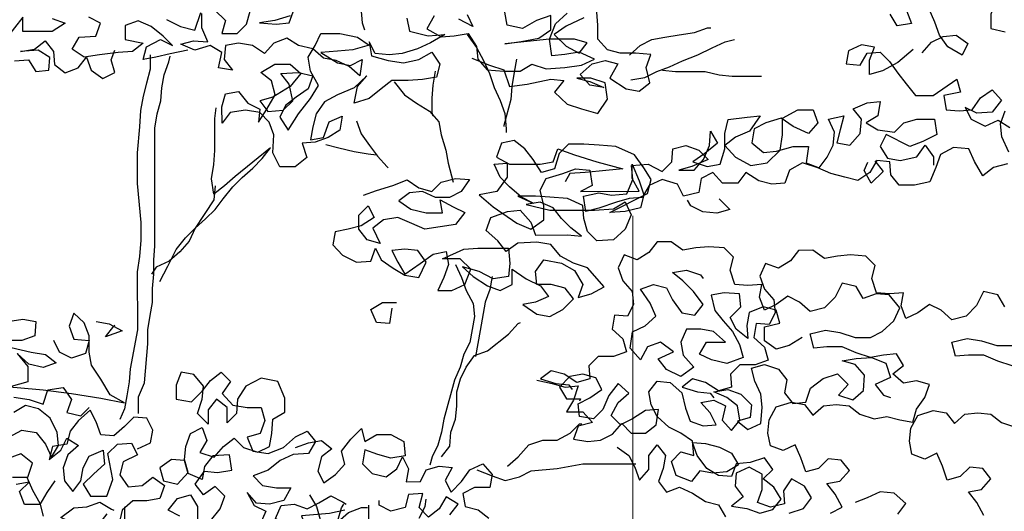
# Model space of a CAD drawing. Header units: centimetres. Extents: x 100159 to 737697, y -50084 to 234864.
# Tile 45 of 165: x 403149 to 403294, y -20779 to -20707. Entities that reach past the tile are written whole.
import ezdxf

# ---------------------------------------------------------------- set-up
doc = ezdxf.new("R2010")
doc.units = ezdxf.units.CM
doc.linetypes.add('ACAD_ISO10W100', pattern=[18, 12, -3, 0, -3])
doc.layers.get('0').update_dxf_attribs({"lineweight": 5})
doc.layers.add('DDL- PAYSAGE', color=63, linetype='Continuous')
doc.layers.add('DDL-HACHURES', color=252, linetype='Continuous', lineweight=13)
doc.layers.add('DDL-TRAIT AXES', color=1, linetype='ACAD_ISO10W100', lineweight=5)

# ---------------------------------------------------------------- blocks, each defined once
blk = doc.blocks.new('A$C640D435A')
for points in [[(678.6, 4635), (662.2, 4653.6), (641.6, 4663.9), (618.9, 4666), (598.3, 4651.6), (608.6, 4631), (633.3, 4645.4), (647.8, 4665.9), (656, 4688.6), (666.3, 4711.2)], [(705.5, 4709.1), (697.2, 4686.5), (721.9, 4682.3), (734.3, 4702.9)], [(527.3, 4735.6), (549.9, 4725.3), (558.1, 4702.6), (558.1, 4677.9), (533.4, 4671.7)], [(529.1, 4441.1), (553.8, 4434.9), (572.3, 4420.5), (586.7, 4445.2), (597, 4467.8), (623.8, 4469.8), (646.5, 4457.5), (654.7, 4434.8), (664.9, 4410.1), (691.7, 4403.9), (718.5, 4403.9), (732.9, 4422.4), (735, 4445), (757.6, 4447.1), (770, 4426.5), (790.6, 4412), (813.2, 4418.2), (837.9, 4424.3), (860.6, 4434.6), (887.4, 4442.8), (910, 4430.4), (918.2, 4407.8), (940.9, 4405.7), (963.6, 4411.9), (986.2, 4426.3), (1000.6, 4407.7), (1027.4, 4407.7), (1043.9, 4426.2), (1064.5, 4415.9), (1068.6, 4391.2), (1095.3, 4385), (1105.6, 4405.6), (1132.4, 4413.8), (1155.1, 4403.5), (1167.4, 4382.8), (1190.1, 4380.8), (1212.7, 4374.6), (1243.6, 4364.2), (1266.2, 4358), (1270.4, 4384.8), (1243.6, 4391), (1220.9, 4386.9), (1194.2, 4389), (1183.9, 4413.7), (1186, 4438.4), (1157.2, 4440.5), (1132.4, 4428.2), (1116, 4444.7), (1113.9, 4467.3), (1091.3, 4473.5), (1068.6, 4465.3), (1052.1, 4448.9), (1081, 4436.5), (1103.6, 4430.3), (1076.8, 4430.3), (1060.4, 4448.8), (1050.1, 4473.6), (1048.1, 4498.3), (1035.7, 4477.7), (1058.3, 4459.1), (1078.9, 4444.7), (1054.2, 4436.5), (1031.5, 4440.6), (1023.3, 4467.4), (1023.3, 4494.2), (1017.2, 4518.9), (984.2, 4523.1), (961.6, 4525.1), (980.1, 4498.3), (1004.8, 4488), (1023.3, 4473.6), (1004.8, 4453), (978, 4438.6), (949.2, 4442.8), (926.5, 4465.4), (922.4, 4492.2), (922.5, 4521), (895.7, 4535.5), (868.9, 4535.5), (860.7, 4512.9), (877.1, 4494.3), (903.9, 4506.7), (924.5, 4521), (951.3, 4512.8), (971.9, 4502.5), (976, 4477.8), (955.4, 4461.3), (932.7, 4463.4), (903.9, 4471.6), (877.1, 4471.7), (881.2, 4442.8), (858.5, 4434.6), (844.1, 4453.2), (833.9, 4473.8), (831.8, 4496.4), (842.1, 4519.1), (815.4, 4525.3), (821.5, 4500.5), (827.7, 4477.9), (805, 4473.8), (786.5, 4494.4), (784.5, 4519.1), (798.9, 4537.6), (774.2, 4548), (751.6, 4550), (755.7, 4525.3), (776.2, 4512.9), (755.6, 4500.6), (726.8, 4496.5), (710.3, 4513), (687.7, 4519.2), (656.8, 4519.2), (652.7, 4492.5), (677.4, 4480.1), (700, 4471.8), (741.2, 4492.4), (751.5, 4471.8), (739.1, 4451.2), (716.5, 4447.1), (687.6, 4453.3), (673.2, 4473.9), (658.8, 4453.3), (658.8, 4438.9)], [(1465.3, 4625.8), (1434.4, 4613.5), (1409.6, 4605.3), (1399.3, 4576.5), (1368.4, 4580.6), (1327.2, 4588.9), (1304.6, 4586.9), (1321, 4566.3), (1298.4, 4545.7), (1273.7, 4537.5), (1244.8, 4529.3), (1228.4, 4554), (1232.5, 4582.8), (1257.2, 4591), (1281.9, 4591), (1259.3, 4584.8), (1234.6, 4574.6), (1259.3, 4578.7), (1275.8, 4597.2), (1255.2, 4615.7), (1232.5, 4621.9), (1209.9, 4615.8), (1224.3, 4591.1), (1195.4, 4572.5), (1172.8, 4568.5), (1154.3, 4582.9), (1160.5, 4609.6), (1152.2, 4632.3), (1179, 4634.3), (1205.8, 4634.3), (1228.4, 4640.5), (1244.9, 4659), (1245, 4683.7), (1247, 4706.4)], [(1269.7, 4696), (1300.6, 4681.6), (1321.1, 4667.2), (1300.5, 4646.6), (1277.9, 4634.3), (1263.5, 4652.8), (1286.1, 4659), (1329.4, 4658.9), (1407.6, 4650.6), (1378.8, 4654.8), (1347.9, 4661), (1327.3, 4675.4), (1327.3, 4700.1), (1352.1, 4691.8), (1376.8, 4677.4), (1403.5, 4683.6), (1407.7, 4706.2)], [(1473.6, 4702), (1463.3, 4681.4), (1488, 4693.8)], [(1531.2, 4699.9), (1543.6, 4677.3), (1518.8, 4662.9), (1496.2, 4664.9), (1471.5, 4669.1), (1457, 4646.4), (1455, 4623.8), (1438.5, 4605.3), (1409.6, 4603.2), (1380.8, 4603.3), (1360.2, 4615.6), (1335.5, 4607.4), (1302.6, 4609.5), (1273.7, 4613.7), (1251.1, 4624), (1277.9, 4636.3), (1302.6, 4632.2), (1325.2, 4630.1), (1329.4, 4658.9), (1319.1, 4685.7), (1298.5, 4704.3)], [(1578.6, 4695.8), (1574.4, 4673.1), (1541.5, 4664.9), (1512.7, 4667), (1537.4, 4652.6), (1560, 4642.2), (1586.8, 4634), (1609.4, 4631.9), (1634.1, 4633.9), (1644.4, 4654.5), (1640.3, 4629.8), (1611.5, 4621.6), (1584.7, 4617.5), (1557.9, 4623.7), (1535.3, 4636.1), (1520.9, 4615.5), (1527, 4592.8), (1551.7, 4588.7), (1576.4, 4586.6), (1605.3, 4586.6), (1623.8, 4572.2), (1644.4, 4555.7), (1671.1, 4547.4), (1665, 4576.2), (1648.5, 4594.8), (1671.1, 4574.2), (1700, 4561.8), (1722.6, 4549.4), (1737, 4528.8), (1743.2, 4506.1), (1747.3, 4483.5), (1724.6, 4487.6), (1714.3, 4514.4), (1691.7, 4524.7), (1695.8, 4500), (1716.4, 4487.6), (1739, 4479.4), (1761.7, 4477.3), (1753.4, 4452.6), (1774, 4436.1), (1800.8, 4436.1), (1813.1, 4460.8), (1811.1, 4491.7), (1819.4, 4514.3), (1835.9, 4530.8), (1860.6, 4534.9), (1887.3, 4530.7), (1901.7, 4512.2), (1901.8, 4541), (1895.6, 4563.7), (1873, 4567.8), (1856.5, 4547.2), (1835.9, 4537), (1837.9, 4514.3), (1823.5, 4537), (1809.1, 4561.7), (1815.3, 4586.4), (1833.9, 4600.8), (1809.2, 4615.2), (1782.4, 4615.3), (1763.8, 4598.8), (1782.4, 4576.1), (1813.2, 4557.6), (1835.9, 4551.4), (1821.4, 4532.8), (1794.7, 4534.9), (1778.2, 4551.4), (1784.4, 4580.2), (1798.9, 4598.8), (1768, 4600.9), (1743.2, 4594.7), (1751.5, 4572), (1772, 4557.6), (1790.6, 4543.2), (1800.8, 4522.6), (1786.4, 4499.9), (1767.9, 4528.8), (1747.3, 4555.6), (1732.9, 4578.2), (1747.4, 4602.9), (1751.5, 4627.6), (1739.2, 4648.2), (1728.9, 4668.8), (1695.9, 4668.9), (1665.1, 4662.7), (1644.4, 4648.3), (1673.3, 4640.1), (1700, 4638), (1728.9, 4635.9), (1700, 4617.4), (1677.4, 4613.3), (1656.8, 4623.6), (1660.9, 4594.8), (1679.4, 4611.2), (1702.1, 4621.5), (1724.7, 4625.6), (1743.3, 4642.1), (1768, 4648.2), (1788.6, 4660.6), (1811.3, 4652.3), (1827.7, 4633.8), (1848.3, 4648.1), (1873, 4652.2), (1895.7, 4648.1), (1897.7, 4623.4), (1883.3, 4604.9), (1908, 4609), (1901.9, 4635.7), (1922.5, 4648.1), (1949.2, 4639.8), (1973.9, 4650.1), (1951.3, 4656.3), (1926.6, 4654.3), (1936.9, 4679), (1936.9, 4703.7)], [(1914.3, 4709.9), (1895.7, 4691.4), (1901.9, 4668.7), (1875.1, 4668.7), (1858.7, 4685.2), (1852.5, 4707.9)], [(1782.5, 4699.7), (1809.2, 4691.4), (1836, 4687.3), (1807.2, 4685.3), (1784.5, 4687.3), (1768.1, 4732.7)], [(1658.9, 4714.2), (1656.8, 4687.4), (1652.7, 4675.1)], [(1961.6, 4639.8), (1992.5, 4633.6), (2017.2, 4627.4), (2039.8, 4623.3), (2033.7, 4645.9), (2009, 4658.3), (1988.4, 4648), (2004.8, 4664.5), (2025.5, 4680.9), (2048.1, 4691.2), (2070.8, 4683), (2070.7, 4658.2), (2039.8, 4652.1), (2058.4, 4637.7), (2083.1, 4635.6), (2116, 4631.4), (2142.8, 4627.3), (2163.4, 4641.7), (2151.1, 4662.3), (2122.2, 4664.4), (2114, 4687), (2134.6, 4697.3)], [(1998.7, 4693.3), (1974, 4681), (1949.3, 4674.8), (1939, 4705.7)], [(2198.5, 4695.2), (2175.8, 4687), (2198.4, 4672.5), (2249.9, 4672.5), (2249.9, 4697.2), (2278.7, 4660.1)], [(2264.3, 4621), (2239.6, 4623.1), (2227.2, 4602.5), (2204.5, 4604.6), (2202.5, 4627.2), (2223.1, 4639.6), (2254, 4637.5), (2229.3, 4641.6), (2210.8, 4656.1), (2196.3, 4637.5), (2194.3, 4614.9), (2175.7, 4600.5), (2153.1, 4608.7), (2138.7, 4627.3), (2130.4, 4604.6), (2109.8, 4590.2), (2089.2, 4600.6), (2095.4, 4623.2), (2089.3, 4639.7)], [(1189.6, 4631.3), (1171.1, 4647.8), (1150.5, 4658.2), (1127.9, 4662.3), (1103.1, 4666.4), (1076.4, 4670.6), (1053.7, 4678.8), (1047.6, 4678.8)], [(1473.5, 4667), (1457, 4644.4), (1444.7, 4621.7), (1434.3, 4599.1), (1426.1, 4574.4), (1415.8, 4551.8), (1407.5, 4529.1), (1405.4, 4502.3), (1405.4, 4496.2)], [(694, 4640.7), (720.7, 4618), (747.5, 4603.6), (770.1, 4597.4), (770.2, 4622.1), (761.9, 4644.8), (784.6, 4648.9), (807.2, 4638.5), (811.3, 4615.9), (786.6, 4613.8), (774.3, 4634.4), (751.6, 4636.5), (735.2, 4620.1), (720.7, 4599.5), (706.3, 4581), (689.8, 4560.4), (658.9, 4560.4), (617.7, 4589.3), (611.5, 4566.6), (640.4, 4560.4), (636.2, 4535.7), (613.6, 4533.7), (590.9, 4535.8), (576.5, 4556.4), (555.9, 4570.8), (539.5, 4552.3), (555.9, 4531.7), (582.7, 4529.6), (603.3, 4539.9), (593, 4519.3), (568.2, 4507), (545.6, 4517.3), (525, 4504.9)], [(527, 4461.7), (539.4, 4488.4), (541.5, 4511.1), (533.3, 4533.8)], [(1187.5, 4588.1), (1162.8, 4592.2), (1142.2, 4602.6), (1119.6, 4610.8), (1096.9, 4621.1), (1070.2, 4631.5), (1045.5, 4643.8), (1022.8, 4654.1), (1006.4, 4658.3)], [(2047.5, 4005.4), (2047.5, 4034.3), (2037.2, 4059), (2031.1, 4127), (2031.1, 4151.7), (2027.1, 4176.4), (2023, 4199), (2023, 4223.8), (2020.9, 4248.5), (2021, 4273.2), (2018.9, 4297.9), (2019.1, 4503.8), (2015, 4528.6), (2008.9, 4551.2), (2006.8, 4573.9), (2002.7, 4596.5), (1994.5, 4619.2), (1992.5, 4629.5)], [(2027.5, 4631.5), (2027.4, 4606.8), (2033.6, 4582.1), (2039.8, 4559.4), (2043.9, 4534.7), (2045.9, 4505.9), (2050, 4460.6), (2049.9, 4407), (2043.7, 4339.1), (2043.6, 4308.2), (2045.7, 4279.3), (2049.8, 4252.6), (2049.7, 4151.7), (2062, 4083.7), (2064, 4061), (2068.1, 4036.3), (2072.2, 4013.7), (2080.4, 3995.1)], [(1387, 4623.9), (1391.1, 4601.2), (1395.2, 4576.5), (1397.2, 4553.8), (1409.5, 4508.5), (1409.5, 4506.5)], [(1131.9, 4604.6), (1109.3, 4602.6), (1057.8, 4602.6), (1033.1, 4596.5), (1010.4, 4594.4), (958.9, 4594.5)], [(1529.1, 4603.1), (1533.2, 4578.4), (1535.2, 4555.8), (1535.2, 4531), (1533.1, 4524.9)], [(1601.1, 4584.5), (1582.6, 4561.9), (1562, 4547.5), (1539.3, 4533.1), (1522.8, 4514.6), (1518.7, 4491.9), (1510.4, 4465.2), (1506.3, 4442.5), (1498, 4409.6)], [(2010.6, 4236.1), (1996.2, 4262.9), (1981.9, 4291.8), (1965.4, 4312.4), (1948.9, 4328.9), (1930.4, 4345.3), (1914, 4361.8), (1899.6, 4380.4), (1883.1, 4401), (1866.6, 4417.5), (1848.1, 4434), (1831.7, 4450.5), (1817.3, 4469), (1879, 4419.5), (1897.5, 4403), (1916, 4388.6), (1920.2, 4415.4), (1916.1, 4440.1), (1914.1, 4464.8), (1914.1, 4520.4), (1912.1, 4538.9)], [(1667, 4516.5), (1658.7, 4493.9), (1644.3, 4473.3), (1629.9, 4454.8), (1613.4, 4436.2), (1611.3, 4434.2)], [(1654.5, 4386.8), (1631.9, 4395), (1603, 4403.3), (1578.3, 4413.6), (1557.7, 4399.2), (1535.1, 4393.1), (1518.6, 4409.6), (1493.9, 4415.8), (1469.2, 4413.7), (1483.6, 4393.1), (1504.2, 4382.8), (1528.9, 4382.8), (1551.5, 4393.1), (1574.2, 4391), (1592.7, 4376.5), (1572.1, 4362.1), (1545.3, 4356), (1516.5, 4356), (1520.6, 4378.7), (1498, 4366.3), (1477.4, 4356.1), (1493.8, 4335.4), (1547.4, 4327.2), (1570, 4337.4), (1594.7, 4347.7), (1619.5, 4343.6), (1638, 4329.1), (1625.6, 4302.4), (1648.3, 4308.5), (1662.7, 4327.1), (1662.7, 4351.8), (1646.2, 4368.3), (1635.9, 4347.7), (1658.6, 4333.2), (1681.2, 4327), (1703.9, 4322.9), (1708, 4300.2), (1691.5, 4281.7), (1666.7, 4269.4), (1642, 4271.5), (1633.8, 4294.1), (1623.5, 4273.5), (1602.9, 4259.2), (1582.3, 4246.8), (1557.6, 4242.7), (1545.2, 4269.5), (1559.7, 4290.1), (1582.3, 4292.1), (1605, 4290), (1594.7, 4269.5), (1582.3, 4248.9), (1555.5, 4267.4), (1532.9, 4283.9), (1510.3, 4288.1), (1506.1, 4265.4), (1514.3, 4242.8), (1524.6, 4220.1), (1499.9, 4220.1), (1477.3, 4230.4), (1467, 4257.2), (1485.5, 4275.7), (1516.4, 4275.7), (1479.4, 4292.2), (1454.7, 4294.3), (1401.1, 4294.3), (1399, 4267.6), (1401.1, 4244.9), (1427.8, 4240.8), (1452.6, 4253.1), (1481.4, 4261.3), (1462.9, 4244.9), (1438.1, 4228.4), (1415.5, 4220.2), (1394.9, 4230.5), (1394.9, 4257.3), (1370.2, 4240.8), (1345.5, 4228.5), (1331, 4210), (1353.7, 4199.7), (1376.3, 4195.5), (1351.6, 4179.1), (1328.9, 4175), (1306.3, 4187.3), (1287.8, 4205.9), (1302.2, 4224.4), (1326.9, 4230.6), (1351.6, 4230.6), (1353.7, 4253.2), (1339.3, 4273.8), (1308.4, 4267.7), (1285.8, 4255.3), (1271.3, 4230.6), (1279.5, 4208), (1256.9, 4214.2), (1234.2, 4226.5), (1263.1, 4259.5), (1287.8, 4267.7), (1310.5, 4280), (1327, 4300.6), (1351.7, 4304.7), (1384.6, 4302.6), (1405.2, 4288.2), (1419.7, 4306.7), (1440.3, 4325.2), (1432.1, 4347.9), (1403.2, 4358.2), (1380.6, 4360.3), (1362, 4339.7), (1353.8, 4317), (1298.2, 4317.1), (1273.5, 4315.1), (1292, 4329.5), (1308.5, 4345.9), (1322.9, 4364.4), (1345.6, 4374.7), (1370.3, 4370.6), (1329.1, 4360.3), (1250.8, 4360.4), (1217.9, 4362.5), (1197.3, 4374.8), (1187, 4352.2), (1197.3, 4327.5), (1217.8, 4308.9), (1246.7, 4306.8), (1263.2, 4323.3), (1269.4, 4346), (1271.4, 4368.6), (1298.2, 4380.9), (1329.1, 4383), (1353.8, 4385), (1384.7, 4385), (1357.9, 4372.6), (1378.5, 4382.9), (1399.2, 4401.4), (1415.6, 4417.9), (1426, 4440.5), (1403.3, 4442.6), (1403.3, 4417.9), (1421.8, 4393.2), (1452.7, 4387), (1428, 4366.4), (1386.7, 4337.6), (1362, 4327.3), (1339.4, 4343.8), (1339.4, 4368.5), (1345.6, 4395.3), (1335.3, 4415.9), (1306.5, 4424.2), (1283.9, 4432.4), (1259.1, 4430.4), (1255, 4403.6), (1275.6, 4393.3), (1172.6, 4393.4), (1185, 4416), (1185, 4440.8), (1172.6, 4411.9), (1164.4, 4387.2), (1170.5, 4364.6), (1197.3, 4358.4), (1224.1, 4356.3), (1158.2, 4389.3), (1152, 4414), (1164.4, 4434.6), (1180.9, 4457.2), (1213.9, 4471.6), (1242.7, 4473.7), (1269.5, 4475.7), (1296.3, 4475.7), (1312.7, 4459.2), (1320.9, 4432.4), (1343.6, 4426.2), (1358, 4448.8), (1372.4, 4467.4), (1391, 4481.8), (1413.6, 4477.6), (1421.9, 4452.9), (1399.2, 4440.6), (1345.6, 4440.6), (1323, 4444.8), (1314.8, 4467.4), (1285.9, 4457.1), (1246.8, 4444.8), (1201.5, 4432.5), (1242.7, 4428.3), (1267.4, 4426.3), (1294.1, 4424.2), (1302.4, 4409.8)], [(1720.5, 4475.3), (1697.8, 4469.1), (1671, 4463), (1646.3, 4458.9), (1631.9, 4456.8)], [(761.1, 4446.4), (746.7, 4427.9), (767.2, 4407.3), (779.6, 4429.9), (773.4, 4444.3)], [(1914, 4403), (1916, 4378.3), (1948.9, 4328.9), (1959.2, 4306.2), (1975.7, 4287.6), (1994.2, 4271.2), (2016.8, 4260.8), (2025.1, 4248.5)], [(1032.9, 4380.2), (1014.3, 4361.7), (1037, 4355.5), (1061.7, 4357.6), (1082.3, 4367.8), (1088.5, 4378.1)], [(838.5, 3831.5), (817.9, 3841.8), (830.3, 3864.5), (844.7, 3883), (822.1, 3887.1), (805.6, 3905.7), (820, 3924.2), (842.7, 3926.2), (859.2, 3909.7), (881.8, 3903.5), (890.1, 3928.2), (900.4, 3950.9), (921, 3940.6), (943.6, 3948.8), (947.8, 3971.4), (945.7, 3994.1), (933.4, 4016.8), (906.6, 4025), (884, 4020.9), (869.5, 4002.4), (851, 4018.9), (828.4, 4021), (805.7, 4018.9), (787.2, 4004.5), (762.4, 3996.3), (739.8, 4000.5), (717.1, 3994.3), (694.5, 3990.2), (688.3, 4012.9), (673.9, 4033.5), (665.7, 4056.1), (688.4, 4062.3), (711, 4058.2), (729.6, 4074.6), (711, 4089), (723.4, 4109.6), (746.1, 4107.5), (768.7, 4103.4), (793.4, 4111.6), (818.2, 4121.9), (844.9, 4121.9), (867.6, 4119.8), (873.8, 4144.5), (847, 4150.7), (822.3, 4146.6), (795.5, 4138.4), (768.7, 4138.4), (748.2, 4148.7), (727.6, 4167.3), (717.3, 4189.9), (735.9, 4212.6), (758.5, 4214.6), (781.2, 4206.4), (793.5, 4226.9), (818.3, 4233.1), (830.6, 4208.4), (849.1, 4189.8), (873.8, 4183.6), (892.4, 4200.1), (913, 4210.4), (933.6, 4195.9), (954.1, 4185.6), (962.4, 4208.3), (958.3, 4230.9), (983, 4228.8), (1005.7, 4230.9), (1013.9, 4255.6), (1007.8, 4278.2), (1024.3, 4294.7), (1051, 4296.7), (1073.7, 4294.6), (1096.3, 4290.5), (1116.9, 4304.9), (1141.6, 4304.9), (1156, 4286.3), (1176.6, 4274), (1199.3, 4282.2), (1209.6, 4259.5), (1201.3, 4236.9), (1184.8, 4218.3), (1182.7, 4195.7), (1193, 4175.1), (1215.7, 4177.1), (1219.8, 4152.4), (1201.2, 4136), (1195, 4113.3), (1217.7, 4105.1), (1244.4, 4105), (1260.9, 4088.5), (1258.8, 4065.9), (1281.5, 4059.7), (1304.1, 4074.1), (1326.8, 4080.2), (1345.3, 4065.8), (1318.5, 4057.6), (1295.9, 4055.6), (1289.7, 4047.3)], [(570.5, 3827.3), (582.9, 3849.9), (597.3, 3868.5), (574.7, 3872.6), (558.2, 3891.1), (572.6, 3909.7), (595.3, 3911.7), (611.7, 3895.2), (634.4, 3889), (642.7, 3913.7), (653, 3936.4), (673.6, 3926), (696.2, 3934.3), (700.4, 3956.9), (698.3, 3979.6), (686, 4002.2), (659.2, 4010.5), (636.6, 4006.4), (622.1, 3987.9), (603.6, 4004.4), (581, 4006.4), (558.3, 4004.4), (539.8, 3990), (515, 3981.8)], [(521.3, 4088.9), (546, 4097.1), (570.8, 4107.4), (597.5, 4107.3), (620.2, 4105.3), (626.4, 4130), (599.6, 4136.2), (574.9, 4132.1), (548.1, 4123.9), (521.3, 4123.9)], [(533.8, 4191.8), (546.1, 4212.4), (570.9, 4218.6), (583.2, 4193.8), (601.7, 4175.3), (626.4, 4169.1), (645, 4185.6), (665.6, 4195.8), (686.1, 4181.4), (706.7, 4171.1), (715, 4193.7), (710.9, 4216.4), (735.6, 4214.3), (758.3, 4216.3), (766.5, 4241), (760.4, 4263.7), (776.8, 4280.2), (803.6, 4282.2), (826.3, 4280.1), (848.9, 4276), (869.5, 4290.4), (894.2, 4290.3), (908.6, 4271.8), (929.2, 4259.4), (951.9, 4267.6), (962.2, 4245), (953.9, 4222.3), (937.4, 4203.8), (935.3, 4181.2), (945.6, 4160.6), (968.3, 4162.6), (972.4, 4137.9), (953.8, 4121.4), (947.6, 4098.8), (970.3, 4090.5), (997, 4090.5), (1013.5, 4074), (1011.4, 4051.4), (1034.1, 4045.2), (1056.7, 4059.6), (1079.4, 4065.7), (1097.9, 4051.3), (1071.1, 4043.1), (1048.5, 4041), (1042.3, 4032.8)], [(888.2, 4138.3), (910.8, 4123.9), (933.5, 4117.7), (954.1, 4132.1), (954.1, 4156.8), (927.3, 4163), (933.5, 4185.6), (956.2, 4191.8), (980.9, 4181.5), (985, 4158.8), (982.9, 4136.2), (1003.5, 4152.6), (1013.8, 4173.2), (995.3, 4191.7), (997.4, 4214.4), (1024.2, 4216.4), (1046.8, 4212.3), (1040.6, 4185.5), (1026.2, 4167), (1009.7, 4148.5), (997.3, 4125.8), (991.1, 4103.2), (1019.9, 4092.9), (1046.7, 4099), (1067.3, 4109.3), (1055, 4129.9), (1022, 4129.9), (1042.7, 4148.5), (1065.3, 4152.6), (1090, 4152.5), (1100.3, 4129.9), (1096.2, 4107.2), (1077.6, 4086.6), (1100.2, 4070.2), (1125, 4082.5), (1139.4, 4101), (1112.6, 4113.4), (1135.3, 4129.8), (1158, 4121.6), (1170.3, 4098.9), (1188.8, 4119.5), (1184.7, 4148.3), (1162.1, 4158.6), (1143.6, 4175.1), (1153.9, 4197.8), (1170.4, 4222.5), (1147.8, 4230.7), (1125.1, 4224.6), (1114.8, 4204), (1098.3, 4181.4), (1075.6, 4177.3), (1061.2, 4195.8), (1077.7, 4218.4), (1096.3, 4237), (1114.8, 4251.4), (1090.1, 4255.5), (1065.4, 4247.3), (1061.3, 4241.1)], [(1493.8, 4265.4), (1483.4, 4242.8), (1475.2, 4220.1), (1462.8, 4197.5), (1460.7, 4174.8), (1468.9, 4129.5), (1479.2, 4108.9), (1485.4, 4086.3), (1495.6, 4063.6), (1514.1, 3995.6), (1518.2, 3973), (1524.4, 3950.3), (1534.6, 3929.7), (1538.7, 3915.3)], [(1429.9, 4244.9), (1434, 4222.2), (1442.2, 4199.6), (1450.4, 4150.1), (1458.6, 4104.8)], [(1604.9, 4189.1), (1609, 4162.4), (1631.6, 4164.4), (1642, 4187), (1621.4, 4199.4), (1596.7, 4199.4)], [(1518.2, 3929.7), (1503.8, 3948.3), (1501.7, 3973), (1493.5, 3995.7), (1491.5, 4018.3), (1491.5, 4043), (1485.3, 4065.7), (1475.1, 4086.3), (1460.7, 4106.9), (1438, 4115.1), (1401, 4144), (1384.5, 4162.6), (1380.4, 4164.6)], [(2354.4, 4054.6), (2300.8, 4054.6), (2259.6, 4050.6), (2214.3, 4046.5), (2164.9, 4040.3), (2113.4, 4032.2), (2072.2, 4024), (2096.9, 4038.3), (2113.4, 4065.1), (2129.9, 4089.8), (2134.1, 4112.5), (2134.1, 4141.3), (2142.4, 4163.9), (2160.9, 4180.4), (2169.1, 4157.7), (2160.9, 4135.1), (2134.1, 4133), (2140.3, 4110.4), (2165, 4102.1), (2185.6, 4112.4), (2195.9, 4133)], [(2121.8, 4166), (2099.1, 4161.9), (2076.5, 4149.6), (2105.3, 4139.2), (2090.9, 4157.8), (2088.8, 4159.9)], [(2276.2, 4165.9), (2249.5, 4170), (2226.8, 4165.9), (2228.8, 4141.2), (2251.5, 4132.9), (2305, 4132.9)], [(2270, 4120.6), (2235, 4112.4), (2210.3, 4108.3), (2191.7, 4093.9), (2214.4, 4085.6), (2239.1, 4091.8), (2259.7, 4110.3), (2241.1, 4087.6), (2241.1, 4060.9), (2269.9, 4052.6)], [(910.6, 3831.4), (885.9, 3839.7), (871.5, 3858.2), (883.8, 3878.8), (906.5, 3891.2), (920.9, 3870.6), (918.8, 3847.9), (943.5, 3841.7), (966.2, 3849.9), (958, 3872.6), (958, 3899.4), (980.7, 3911.7), (1003.3, 3901.4), (1005.3, 3878.7), (990.9, 3860.2), (1011.5, 3843.7), (984.7, 3839.6), (962, 3831.4), (939.4, 3837.6), (925, 3856.1), (937.4, 3876.7), (955.9, 3891.1), (939.5, 3907.6), (953.9, 3928.2), (978.6, 3919.9), (1003.3, 3917.8), (1011.5, 3895.2), (1034.2, 3897.2), (1054.8, 3909.6), (1071.3, 3932.2), (1079.5, 3954.8), (1056.9, 3952.8), (1032.2, 3946.7), (1011.6, 3936.4), (999.2, 3915.8), (1019.8, 3903.4), (1044.5, 3901.3), (1067.1, 3905.4), (1081.5, 3886.9), (1108.3, 3897.2), (1116.6, 3921.9), (1100.1, 3938.4), (1077.5, 3932.2), (1079.5, 3956.9), (1100.2, 3971.3), (1120.8, 3981.6), (1141.4, 4000.1), (1151.7, 4020.7), (1155.8, 4043.3), (1141.4, 4061.9), (1118.8, 4059.8), (1098.2, 4041.3), (1092, 4014.6), (1083.7, 3991.9), (1061, 3983.7), (1038.4, 3985.8), (1048.7, 4006.4), (1065.2, 4024.9), (1042.5, 4029), (1021.9, 4018.7), (1028.1, 3994), (1011.6, 3975.5), (997.2, 3994), (1001.3, 4018.8), (1019.9, 4033.2), (1042.6, 4043.4), (1017.8, 4047.6), (995.2, 4039.4), (976.6, 4020.8), (978.7, 3998.2), (1001.3, 3992), (982.8, 3977.6), (960.1, 3987.9), (958.1, 4016.7), (960.2, 4039.4), (970.5, 4062), (976.7, 4084.7), (954, 4090.9), (929.3, 4082.7), (914.9, 4064.1), (919, 4041.5), (904.6, 4023), (881.9, 4025), (873.7, 4049.8), (851.1, 4066.3), (826.4, 4074.5), (807.8, 4056), (824.3, 4037.5), (799.5, 4029.2), (781, 4045.7), (779, 4072.5), (795.5, 4091), (818.1, 4097.2), (793.4, 4101.3), (766.7, 4103.4), (741.9, 4093.1), (733.7, 4068.4), (760.4, 4056), (746, 4037.5), (733.6, 4033.4)], [(2049.5, 3943.7), (2026.8, 3954), (2022.8, 3976.6), (2033.1, 3997.2), (2055.7, 3999.3), (2072.2, 3982.8), (2090.7, 3966.3), (2113.4, 3968.3), (2121.6, 3991), (2131.9, 4011.5), (2152.5, 3993), (2166.9, 3974.4), (2173.1, 3951.8), (2197.8, 3947.6), (2203.9, 3925), (2183.3, 3941.5), (2173.1, 3962.1), (2152.5, 3949.7), (2171, 3933.3), (2179.2, 3910.6), (2177.1, 3887.9), (2162.7, 3869.4), (2148.3, 3888), (2144.2, 3910.6), (2133.9, 3931.2), (2109.2, 3941.5), (2107.1, 3916.8), (2125.6, 3900.3), (2144.2, 3881.8), (2131.8, 3861.2), (2103, 3861.2), (2092.7, 3890.1), (2101, 3935.4), (2084.5, 3951.9), (2059.8, 3953.9), (2049.5, 3933.4), (2074.2, 3921), (2080.3, 3898.3), (2065.9, 3877.7), (2041.2, 3879.8), (2022.7, 3894.3), (2002.1, 3879.9), (2010.3, 3857.2), (2032.9, 3853.1), (2057.6, 3853), (2076.2, 3836.6), (2082.3, 3811.8)], [(1975.2, 3826.3), (1995.9, 3836.6), (1979.4, 3857.2), (1956.7, 3863.4), (1944.4, 3842.8), (1944.3, 3816.1)], [(1921.7, 3818.2), (1905.2, 3838.8), (1897, 3861.4), (1913.5, 3877.9), (1934.1, 3863.5), (1948.5, 3882), (1932.1, 3904.6), (1909.4, 3902.6), (1884.7, 3906.7), (1888.9, 3933.5), (1917.7, 3931.4), (1932.1, 3912.9), (1936.2, 3890.2), (1960.9, 3900.5), (1967.1, 3923.1), (1989.8, 3925.2), (2010.3, 3910.7), (2004.1, 3888.1), (1979.4, 3881.9), (1960.9, 3902.6), (1967.1, 3925.2), (1965.1, 3947.9), (1956.8, 3970.5), (1936.3, 3980.8), (1928, 3958.2), (1940.3, 3937.6), (1915.6, 3929.4), (1899.2, 3947.9), (1880.6, 3962.4), (1864.2, 3945.9), (1839.4, 3937.7), (1818.8, 3948), (1814.8, 3970.6), (1812.7, 3995.4), (1792.1, 4007.7), (1792.2, 4032.4), (1804.5, 4061.3), (1833.4, 4067.4), (1860.1, 4053), (1874.5, 4030.3), (1876.6, 4005.6), (1893, 3989.1), (1893, 4015.9), (1911.6, 4030.3), (1926, 4011.7), (1926, 3987), (1944.5, 4005.5), (1936.3, 4030.3), (1934.3, 4052.9), (1950.8, 4073.5), (1973.4, 4077.6), (1981.6, 4054.9), (1981.6, 4030.2), (1954.8, 4026.1), (1936.3, 4044.7), (1921.9, 4063.2), (1903.4, 4077.7), (1886.9, 4061.2), (1901.3, 4040.6), (1882.8, 4020), (1858, 4015.9), (1833.3, 4015.9), (1827.1, 3993.3), (1835.3, 3970.6), (1858, 3964.4), (1847.7, 3939.7), (1820.9, 3935.6), (1794.1, 3946), (1773.6, 3964.5), (1753, 3974.8), (1738.5, 3956.3), (1750.9, 3935.7), (1777.6, 3933.6), (1800.3, 3923.3), (1820.9, 3906.8), (1847.6, 3896.5), (1831.1, 3880), (1806.4, 3875.9), (1781.7, 3875.9), (1794, 3853.3), (1818.8, 3847.1), (1841.4, 3849.1), (1857.9, 3867.6), (1845.5, 3845), (1824.9, 3834.7), (1835.2, 3812.1)], [(1351.5, 4063.7), (1324.7, 4057.6), (1302, 4051.4), (1279.4, 4053.5), (1287.6, 4028.8), (1299.9, 4008.2), (1271.1, 4008.2), (1254.6, 3989.7), (1279.3, 3983.5), (1287.5, 3960.8), (1262.8, 3956.7), (1240.2, 3958.8), (1219.6, 3969.1), (1203.1, 3987.7), (1186.6, 3971.2), (1161.9, 3971.2), (1143.4, 3985.7), (1139.3, 4012.5), (1162, 4010.4), (1184.6, 3995.9), (1205.2, 3985.6), (1221.7, 4002.1), (1209.3, 4024.7), (1190.8, 4041.2), (1209.4, 4057.7), (1225.8, 4037.1), (1236.1, 4012.4), (1252.6, 3995.9), (1277.3, 4000), (1279.4, 4022.6), (1258.8, 4032.9), (1238.2, 4047.4), (1248.5, 4068), (1271.2, 4074.1), (1293.8, 4070), (1312.3, 4051.4), (1300, 4030.8), (1275.3, 4030.9), (1277.3, 4026.7)], [(2193.6, 3887.9), (2208, 3867.3), (2220.3, 3846.7), (2247.1, 3846.7), (2255.4, 3869.3), (2238.9, 3885.8), (2261.6, 3881.7)], [(2267.7, 3894), (2241, 3894.1), (2232.8, 3918.8), (2253.4, 3935.2), (2280.1, 3924.9)], [(2274, 3964), (2251.3, 3976.4), (2226.6, 3972.3), (2210.1, 3951.8), (2199.8, 3929.1), (2187.5, 3949.7), (2189.6, 3972.4), (2201.9, 3997.1), (2222.5, 4013.5), (2245.2, 4019.7), (2265.8, 4007.3)], [(2265.8, 4034.1), (2239, 4030), (2214.3, 4021.8), (2206.1, 4046.5), (2179.3, 4050.6), (2164.9, 4030), (2173.1, 4007.4), (2148.4, 4001.2), (2134, 4015.7)], [(1402.8, 3913.4), (1384.3, 3929.9), (1365.8, 3950.5), (1341.1, 3958.7), (1316.4, 3958.7), (1293.7, 3971.1), (1277.3, 3987.6), (1273.2, 3987.6)], [(1773.5, 3946), (1750.9, 3954.2), (1728.2, 3958.4), (1709.7, 3944), (1728.2, 3929.5), (1734.4, 3904.8), (1724.1, 3884.2), (1703.5, 3898.7), (1687, 3917.2), (1693.2, 3939.9), (1676.8, 3960.5), (1658.2, 3979), (1652, 3956.4), (1631.5, 3968.8), (1606.8, 3968.8), (1584.1, 3956.4), (1582, 3931.7), (1606.7, 3927.6), (1629.4, 3933.7), (1652, 3942), (1656.1, 3917.3), (1639.6, 3900.8), (1614.9, 3894.6), (1596.4, 3909.1), (1586.1, 3929.7), (1575.8, 3909.1), (1579.9, 3886.4), (1555.2, 3886.5), (1544.9, 3907.1), (1522.3, 3913.3), (1499.6, 3911.2), (1511.9, 3888.6), (1501.6, 3868), (1483.1, 3886.5), (1468.7, 3907.1), (1446.1, 3917.4), (1429.6, 3898.9), (1433.7, 3876.3), (1460.5, 3876.2), (1481, 3865.9), (1476.9, 3843.3), (1454.2, 3837.1), (1435.7, 3822.7)], [(1503.7, 3828.8), (1489.3, 3847.4), (1509.9, 3859.7), (1522.2, 3839.1), (1540.7, 3824.7), (1557.2, 3841.1), (1551.1, 3865.9), (1575.8, 3863.8), (1581.9, 3841.1), (1606.6, 3834.9), (1627.2, 3845.2), (1627.2, 3853.4)], [(1211.3, 3946.5), (1190.7, 3932.1), (1180.4, 3911.5), (1172.2, 3888.9), (1155.7, 3907.4), (1155.7, 3932.1), (1141.3, 3950.7), (1126.9, 3932.1), (1131, 3909.5), (1139.2, 3886.8), (1124.8, 3868.3), (1102.1, 3876.6), (1079.5, 3866.3), (1056.8, 3851.9), (1034.1, 3845.7), (1021.8, 3825.2)], [(721.1, 3829.6), (706.7, 3848.1), (727.3, 3866.6), (752, 3868.7), (774.7, 3858.3), (795.3, 3850.1)], [(1456.4, 3907.1), (1429.6, 3896.9), (1406.9, 3888.6), (1382.2, 3894.8), (1361.6, 3905.2), (1316.3, 3909.3), (1271, 3917.6), (1178.4, 3917.7)], [(2243, 3894.1), (2232.7, 3871.4), (2220.3, 3848.8), (2214.1, 3826.1)], [(1557.2, 3822.6), (1546.9, 3843.2), (1544.9, 3855.6)], [(1686.9, 3836.9), (1713.7, 3830.7), (1763.1, 3826.5), (1754.9, 3803.9), (1779.6, 3805.9), (1808.4, 3822.4), (1798.2, 3845), (1775.5, 3847.1), (1752.8, 3838.9), (1732.3, 3849.2), (1711.7, 3861.6), (1691.1, 3851.3), (1684.9, 3847.2)], [(1748.8, 3863.6), (1736.4, 3843), (1730.2, 3820.4), (1721.9, 3797.7), (1717.8, 3775.1), (1717.8, 3773)], [(1590.1, 3806.1), (1592.2, 3783.5), (1604.5, 3760.8), (1610.7, 3738.1), (1618.9, 3715.5), (1625, 3692.8), (1635.3, 3670.1), (1660, 3628.9), (1670.3, 3604.2), (1678.5, 3581.6), (1688.8, 3561), (1699.1, 3581.5), (1701.2, 3604.2), (1705.3, 3628.9), (1705.3, 3653.6), (1707.4, 3676.3), (1707.4, 3701), (1709.5, 3725.7), (1711.6, 3748.3), (1711.6, 3773), (1707.5, 3795.7), (1699.3, 3818.4), (1693.1, 3841), (1689, 3847.2)], [(1645.8, 3845.2), (1645.7, 3818.4), (1654, 3795.7), (1678.7, 3789.5), (1701.3, 3793.6), (1699.3, 3816.3), (1680.8, 3832.8), (1658.1, 3841.1), (1647.8, 3841.1)], [(2072.1, 3842.7), (2072, 3818), (2076.1, 3795.4), (2082.3, 3770.6), (2086.4, 3721.2), (2086.3, 3696.5), (2090.4, 3671.8), (2090.4, 3647.1), (2100.7, 3626.5), (2117.2, 3645), (2137.8, 3690.3), (2146.1, 3712.9), (2156.4, 3737.6), (2164.6, 3760.3), (2168.8, 3785), (2177.1, 3809.7), (2177.1, 3815.9)], [(2102.9, 3830.3), (2117.3, 3811.8), (2140, 3803.5), (2162.6, 3813.8), (2183.2, 3824.1), (2160.6, 3840.6), (2138, 3842.7), (2115.3, 3850.9), (2094.7, 3838.6), (2090.6, 3836.5)]]:
    blk.add_lwpolyline(points)

msp = doc.modelspace()

# ---------------------------------------------------------------- hatches: boundary and pattern name
at = {"layer": 'DDL-HACHURES'}
h = msp.add_hatch(dxfattribs=at)
h.set_pattern_fill('ANSI31', color=256, scale=5, angle=180)
h.set_pattern_definition([(315, (487101.846, -21236.112), (11.2253202, 11.2253202), [])])
edge = h.paths.add_edge_path()
edge.add_line((428241.223, -20411.342), (430732.326, -20411.377))
edge.add_line((430732.326, -20411.377), (430732.469, -20542.781))
edge.add_line((430732.469, -20542.781), (430771.842, -20569.512))
edge.add_line((430771.842, -20569.512), (430771.842, -20447.377))
edge.add_line((430771.842, -20447.377), (431572.594, -20447.377))
edge.add_line((431572.594, -20447.377), (431572.594, -20557.358))
edge.add_line((431572.594, -20557.358), (431592.594, -20570.936))
edge.add_line((431592.594, -20570.936), (431592.594, -20447.377))
edge.add_line((431592.594, -20447.377), (431852.489, -20447.377))
edge.add_line((431852.489, -20447.377), (431852.489, -20557.286))
edge.add_line((431852.489, -20557.286), (431872.594, -20570.512))
edge.add_line((431872.594, -20570.512), (431872.594, -20447.377))
edge.add_line((431872.594, -20447.377), (432672.944, -20447.377))
edge.add_line((432672.944, -20447.377), (432672.944, -20556.215))
edge.add_line((432672.944, -20556.215), (432712.53, -20583.09))
edge.add_line((432712.53, -20583.09), (432712.53, -20413.377))
edge.add_line((432712.53, -20413.377), (432730.53, -20413.377))
edge.add_line((432730.53, -20413.377), (432730.53, -20431.377))
edge.add_line((432730.53, -20431.377), (432952.464, -20432.308))
edge.add_line((432952.464, -20432.308), (432952.464, -20471.377))
edge.add_line((432952.464, -20471.377), (432972.464, -20471.377))
edge.add_line((432972.464, -20471.377), (432972.464, -20431.377))
edge.add_line((432972.464, -20431.377), (433251.467, -20430.076))
edge.add_line((433251.467, -20430.076), (433251.467, -20605.165))
edge.add_line((433251.467, -20605.165), (433271.467, -20596.83))
edge.add_line((433271.467, -20596.83), (433271.467, -20431.377))
edge.add_line((433271.467, -20431.377), (433772.53, -20431.377))
edge.add_line((433772.53, -20431.377), (433772.53, -20596.83))
edge.add_line((433772.53, -20596.83), (433792.53, -20603.864))
edge.add_line((433792.53, -20603.864), (433792.53, -20431.377))
edge.add_line((433792.53, -20431.377), (433812.532, -20431.377))
edge.add_line((433812.532, -20431.377), (433812.532, -20471.377))
edge.add_line((433812.532, -20471.377), (433832.532, -20471.377))
edge.add_line((433832.532, -20471.377), (433832.532, -20411.377))
edge.add_line((433832.532, -20411.377), (434044.531, -20411.377))
edge.add_line((434044.531, -20411.377), (434044.531, -20426.377))
edge.add_line((434044.531, -20426.377), (435404.807, -20480.764))
edge.add_line((435404.807, -20480.764), (435404.807, -20469.769))
edge.add_line((435404.807, -20469.769), (435547.248, -20477.825))
edge.add_line((435547.248, -20477.825), (435546.926, -20489.675))
edge.add_line((435546.926, -20489.675), (437193.368, -20551.115))
edge.add_line((437193.368, -20551.115), (437732.1, -20616.411))
edge.add_line((437732.1, -20616.411), (437732.1, -20631.411))
edge.add_line((437732.1, -20631.411), (438339.416, -20630.913))
edge.add_line((438339.416, -20630.913), (438339.416, -20615.913))
edge.add_line((438339.416, -20615.913), (438805.023, -20610.193))
edge.add_line((438805.023, -20610.193), (438811.747, -21068.427))
edge.add_line((438811.747, -21068.427), (421995.953, -21014.17))
edge.add_line((421995.953, -21014.17), (423667.654, -20634.342))
edge.add_arc((423727.96, -20641.842), 60.77, 172.91073, 187.08927)
edge.add_arc((424337.298, -76079283.802), 76058634.463, 89.99949554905, 90.00050445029, ccw=False)
edge.add_line((425006.944, -20649.342), (425006.944, -20612.039))
edge.add_line((425006.944, -20612.039), (425953.543, -20512.039))
edge.add_line((425953.543, -20512.039), (428241.223, -20411.342))

# ---------------------------------------------------------------- linework, layer by layer
at = {"layer": 'DDL-TRAIT AXES', "ltscale": 12}
msp.add_line((403239.121, -21960), (403239.121, -19606.999), dxfattribs=at)

# ---------------------------------------------------------------- block references
at = {"layer": 'DDL- PAYSAGE', "xscale": -0.08385666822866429, "yscale": 0.08385666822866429, "zscale": 0.08385666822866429}
msp.add_blockref('A$C640D435A', (403338.423, -21100.34), dxfattribs=at)

doc.saveas('drawing.dxf')
